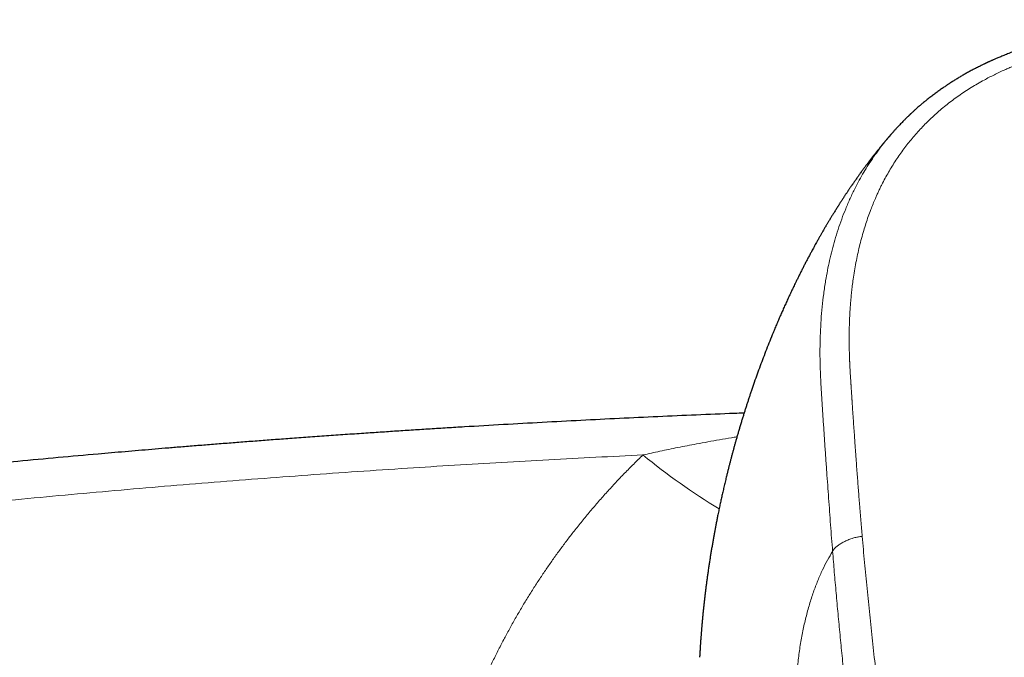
# Model space of a CAD drawing. Header units: millimetres. Extents: x 8 to 869, y 12 to 463.
# Tile 29 of 55: x 394 to 438, y 434 to 463. Entities that reach past the tile are written whole.
import ezdxf

# ---------------------------------------------------------------- set-up
doc = ezdxf.new("R2010")
doc.units = ezdxf.units.MM

msp = doc.modelspace()

# ---------------------------------------------------------------- linework, layer by layer
at = {"color": 252, "linetype": 'Continuous', "lineweight": 0}
msp.add_arc((440.466, 466.329), 29.71, 230.6838, 238.7934, dxfattribs=at)
at = {"color": 7, "linetype": 'Continuous', "lineweight": 30}
for points, knots in [([(449, 462.945), (448.921, 462.945), (448.685, 462.945), (448.295, 462.942), (447.834, 462.936), (447.384, 462.926), (446.944, 462.913), (446.515, 462.896), (446.083, 462.876), (445.647, 462.853), (445.208, 462.825), (444.78, 462.794), (444.363, 462.76), (443.956, 462.723), (443.559, 462.683), (443.173, 462.639), (442.798, 462.592), (442.435, 462.541), (442.084, 462.486), (441.747, 462.428), (441.423, 462.368), (441.111, 462.305), (440.814, 462.24), (440.533, 462.175), (440.267, 462.11), (440.012, 462.044), (439.77, 461.977), (439.54, 461.911), (439.325, 461.847), (439.126, 461.784), (438.941, 461.724), (438.766, 461.665), (438.602, 461.608), (438.45, 461.553), (438.31, 461.501), (438.181, 461.453), (438.061, 461.406), (437.95, 461.362), (437.847, 461.32), (437.753, 461.281), (437.667, 461.245), (437.589, 461.212), (437.52, 461.182), (437.459, 461.155), (437.406, 461.132), (437.359, 461.111), (437.316, 461.091), (437.272, 461.071), (437.236, 461.055), (437.206, 461.041), (437.185, 461.031), (437.163, 461.021), (437.142, 461.011), (437.125, 461.003), (437.111, 460.997), (437.095, 460.989), (437.075, 460.98), (437.049, 460.968), (437.019, 460.953), (436.977, 460.933), (436.925, 460.907), (436.859, 460.875), (436.784, 460.838), (436.699, 460.795), (436.609, 460.749), (436.515, 460.7), (436.397, 460.637), (436.258, 460.561), (436.098, 460.471), (435.942, 460.381), (435.789, 460.289), (435.64, 460.197), (435.497, 460.106), (435.361, 460.017), (435.222, 459.924), (435.076, 459.824), (434.922, 459.714), (434.763, 459.597), (434.6, 459.474), (434.449, 459.356), (434.311, 459.244), (434.185, 459.139), (434.078, 459.048), (433.992, 458.973), (433.929, 458.917), (433.873, 458.867), (433.824, 458.823), (433.782, 458.784), (433.746, 458.75), (433.716, 458.723), (433.694, 458.702), (433.678, 458.687), (433.664, 458.674), (433.65, 458.66), (433.63, 458.641), (433.605, 458.618), (433.575, 458.589), (433.54, 458.554), (433.498, 458.514), (433.451, 458.467), (433.397, 458.413), (433.338, 458.354), (433.274, 458.287), (433.206, 458.216), (433.134, 458.139), (433.059, 458.058), (432.979, 457.971), (432.918, 457.902), (432.884, 457.863), (432.877, 457.855)], [0, 0, 0, 0, 0.013215, 0.039509, 0.065243, 0.09038, 0.114909, 0.138859, 0.162259, 0.187394, 0.211927, 0.23588, 0.259274, 0.282109, 0.304379, 0.326083, 0.347215, 0.367775, 0.38776, 0.406827, 0.425324, 0.443225, 0.460508, 0.476569, 0.492022, 0.506857, 0.521065, 0.534639, 0.547573, 0.559186, 0.570237, 0.580729, 0.590664, 0.600044, 0.608415, 0.616287, 0.623661, 0.630536, 0.636909, 0.642781, 0.648148, 0.65301, 0.657364, 0.661209, 0.664541, 0.667361, 0.670067, 0.672813, 0.675644, 0.677008, 0.678391, 0.679792, 0.681205, 0.682313, 0.683028, 0.68399, 0.68529, 0.686926, 0.688899, 0.69121, 0.694848, 0.699097, 0.703957, 0.70943, 0.715507, 0.721734, 0.727869, 0.738868, 0.749547, 0.759902, 0.770636, 0.780994, 0.790975, 0.800579, 0.80986, 0.820722, 0.83204, 0.843815, 0.856051, 0.868751, 0.878363, 0.888229, 0.898337, 0.903967, 0.909063, 0.913624, 0.917651, 0.921201, 0.924196, 0.926634, 0.928515, 0.929839, 0.930669, 0.931914, 0.933578, 0.935661, 0.938177, 0.941198, 0.944737, 0.948795, 0.953373, 0.958471, 0.964089, 0.970229, 0.976496, 0.983226, 0.99042, 0.998077, 1, 1, 1, 1]), ([(432.816, 457.788), (432.815, 457.787), (432.809, 457.779), (432.796, 457.764), (432.777, 457.742), (432.752, 457.713), (432.721, 457.677), (432.687, 457.636), (432.656, 457.6), (432.632, 457.571), (432.613, 457.549), (432.596, 457.528), (432.578, 457.508), (432.56, 457.485), (432.538, 457.459), (432.514, 457.43), (432.488, 457.399), (432.462, 457.367), (432.438, 457.338), (432.417, 457.313), (432.399, 457.29), (432.381, 457.269), (432.364, 457.247), (432.345, 457.225), (432.312, 457.184), (432.271, 457.133), (432.219, 457.068), (432.169, 457.005), (432.123, 456.947), (432.076, 456.888), (432.025, 456.823), (431.981, 456.765), (431.946, 456.72), (431.922, 456.69), (431.9, 456.66), (431.877, 456.631), (431.854, 456.601), (431.834, 456.574), (431.813, 456.547), (431.791, 456.518), (431.769, 456.488), (431.746, 456.458), (431.725, 456.43), (431.684, 456.376), (431.624, 456.295), (431.538, 456.178), (431.453, 456.062), (431.369, 455.945), (431.285, 455.828), (431.202, 455.71), (431.137, 455.617), (431.096, 455.558), (431.074, 455.526), (431.053, 455.495), (431.03, 455.462), (431.006, 455.427), (430.977, 455.385), (430.947, 455.34), (430.917, 455.295), (430.889, 455.255), (430.861, 455.214), (430.832, 455.17), (430.8, 455.122), (430.769, 455.076), (430.738, 455.028), (430.705, 454.979), (430.669, 454.923), (430.631, 454.865), (430.594, 454.808), (430.56, 454.756), (430.527, 454.705), (430.497, 454.658), (430.471, 454.618), (430.45, 454.584), (430.429, 454.552), (430.408, 454.518), (430.384, 454.481), (430.352, 454.43), (430.314, 454.368), (430.271, 454.3), (430.231, 454.236), (430.193, 454.174), (430.154, 454.111), (430.12, 454.055), (430.091, 454.007), (430.066, 453.966), (430.04, 453.923), (430.012, 453.876), (429.983, 453.827), (429.953, 453.777), (429.924, 453.729), (429.897, 453.683), (429.869, 453.635), (429.837, 453.582), (429.802, 453.522), (429.766, 453.46), (429.731, 453.399), (429.698, 453.341), (429.666, 453.285), (429.633, 453.229), (429.598, 453.167), (429.562, 453.103), (429.526, 453.039), (429.491, 452.977), (429.45, 452.904), (429.401, 452.816), (429.344, 452.711), (429.292, 452.616), (429.247, 452.534), (429.21, 452.464), (429.172, 452.395), (429.134, 452.323), (429.093, 452.246), (429.051, 452.167), (429.01, 452.087), (428.968, 452.008), (428.928, 451.931), (428.89, 451.857), (428.853, 451.784), (428.815, 451.709), (428.776, 451.633), (428.738, 451.556), (428.7, 451.481), (428.664, 451.409), (428.629, 451.338), (428.594, 451.267), (428.56, 451.198), (428.527, 451.13), (428.49, 451.054), (428.447, 450.965), (428.399, 450.865), (428.351, 450.764), (428.304, 450.663), (428.256, 450.562), (428.209, 450.461), (428.163, 450.36), (428.1, 450.224), (428.024, 450.056), (427.935, 449.856), (427.847, 449.658), (427.761, 449.459), (427.674, 449.255), (427.587, 449.05), (427.479, 448.79), (427.351, 448.474), (427.203, 448.099), (427.059, 447.725), (426.919, 447.353), (426.785, 446.984), (426.654, 446.615), (426.551, 446.316), (426.475, 446.089), (426.423, 445.935), (426.373, 445.781), (426.323, 445.627), (426.273, 445.473), (426.224, 445.318), (426.175, 445.162), (426.125, 445), (426.073, 444.832), (426.022, 444.66), (425.979, 444.518), (425.947, 444.406), (425.923, 444.325), (425.899, 444.244), (425.875, 444.16), (425.845, 444.055), (425.81, 443.931), (425.771, 443.79), (425.732, 443.649), (425.693, 443.507), (425.655, 443.365), (425.618, 443.225), (425.581, 443.083), (425.544, 442.942), (425.507, 442.797), (425.47, 442.652), (425.433, 442.501), (425.39, 442.324), (425.341, 442.122), (425.288, 441.898), (425.238, 441.678), (425.19, 441.464), (425.144, 441.257), (425.099, 441.044), (425.053, 440.825), (425.01, 440.616), (424.971, 440.423), (424.937, 440.248), (424.905, 440.079), (424.874, 439.914), (424.844, 439.751), (424.813, 439.582), (424.783, 439.409), (424.757, 439.259), (424.737, 439.139), (424.722, 439.048), (424.706, 438.955), (424.691, 438.863), (424.677, 438.773), (424.663, 438.685), (424.649, 438.598), (424.636, 438.508), (424.621, 438.415), (424.608, 438.322), (424.593, 438.226), (424.575, 438.101), (424.553, 437.946), (424.528, 437.764), (424.504, 437.583), (424.481, 437.407), (424.46, 437.237), (424.44, 437.07), (424.419, 436.898), (424.399, 436.719), (424.379, 436.536), (424.363, 436.384), (424.351, 436.264), (424.342, 436.178), (424.334, 436.096), (424.326, 436.015), (424.319, 435.935), (424.311, 435.853), (424.303, 435.769), (424.295, 435.668), (424.284, 435.552), (424.274, 435.421), (424.263, 435.29), (424.255, 435.18), (424.248, 435.092), (424.244, 435.029), (424.239, 434.967), (424.235, 434.906), (424.231, 434.845), (424.227, 434.791), (424.224, 434.743), (424.221, 434.701), (424.219, 434.659), (424.216, 434.617), (424.214, 434.579), (424.212, 434.545), (424.21, 434.516), (424.208, 434.48), (424.205, 434.438), (424.203, 434.396), (424.201, 434.359), (424.198, 434.32), (424.196, 434.28), (424.194, 434.251), (424.193, 434.236), (424.193, 434.233)], [0, 0, 0, 0, 0.000183, 0.001325, 0.002536, 0.003999, 0.006234, 0.008666, 0.010863, 0.012307, 0.013533, 0.014663, 0.015793, 0.016992, 0.018428, 0.020089, 0.021883, 0.023682, 0.025291, 0.026689, 0.0279, 0.029048, 0.030243, 0.031506, 0.032909, 0.036403, 0.040244, 0.043507, 0.046619, 0.049606, 0.053119, 0.057118, 0.058817, 0.060351, 0.061915, 0.063559, 0.065102, 0.06658, 0.067889, 0.069415, 0.071053, 0.072664, 0.07416, 0.075509, 0.08115, 0.086871, 0.09363, 0.099158, 0.104833, 0.111582, 0.117203, 0.118888, 0.120498, 0.12201, 0.123534, 0.125346, 0.127351, 0.129769, 0.132036, 0.134015, 0.135849, 0.138132, 0.140502, 0.142837, 0.145049, 0.147427, 0.150127, 0.153203, 0.155985, 0.15837, 0.160825, 0.163412, 0.1651, 0.166696, 0.168212, 0.169777, 0.171581, 0.173541, 0.177096, 0.180454, 0.183329, 0.186213, 0.189246, 0.192275, 0.194186, 0.196003, 0.198003, 0.200265, 0.202615, 0.204919, 0.207219, 0.209391, 0.211328, 0.213946, 0.216772, 0.219642, 0.222514, 0.225289, 0.227608, 0.23019, 0.233095, 0.236033, 0.238967, 0.241862, 0.244501, 0.24903, 0.253833, 0.258639, 0.261859, 0.265008, 0.267942, 0.271178, 0.274702, 0.278224, 0.281738, 0.285246, 0.288818, 0.291964, 0.295064, 0.298412, 0.301768, 0.305125, 0.308483, 0.311563, 0.314644, 0.317726, 0.320804, 0.323669, 0.326496, 0.330744, 0.335093, 0.339432, 0.343761, 0.348082, 0.352394, 0.356697, 0.360991, 0.369728, 0.37815, 0.3862, 0.394708, 0.403224, 0.41175, 0.420284, 0.435545, 0.450831, 0.466338, 0.481309, 0.496208, 0.511042, 0.525823, 0.532083, 0.538221, 0.544342, 0.550465, 0.556591, 0.562719, 0.568863, 0.575148, 0.581965, 0.588761, 0.595548, 0.598745, 0.601941, 0.605135, 0.608355, 0.611831, 0.61745, 0.622972, 0.628496, 0.634021, 0.639556, 0.645236, 0.650436, 0.656102, 0.661764, 0.667422, 0.673099, 0.679359, 0.688022, 0.696678, 0.705489, 0.713567, 0.721566, 0.729579, 0.738301, 0.746969, 0.753781, 0.760696, 0.767169, 0.773437, 0.779703, 0.786054, 0.792962, 0.799777, 0.80331, 0.806844, 0.810378, 0.813966, 0.817495, 0.820809, 0.824048, 0.827609, 0.83117, 0.834729, 0.838331, 0.8422, 0.849215, 0.856169, 0.863131, 0.87006, 0.876401, 0.882715, 0.889185, 0.896232, 0.903208, 0.910199, 0.913685, 0.916934, 0.920031, 0.923113, 0.926195, 0.929275, 0.932437, 0.935826, 0.940845, 0.945805, 0.950766, 0.955872, 0.958456, 0.960831, 0.963166, 0.965501, 0.967837, 0.970173, 0.971766, 0.973359, 0.974959, 0.976597, 0.978114, 0.979302, 0.980667, 0.982234, 0.985176, 0.98794, 0.99067, 0.993528, 0.996506, 0.99953, 1, 1, 1, 1]), ([(432.878, 457.854), (432.867, 457.842), (432.846, 457.82), (432.827, 457.797), (432.818, 457.786)], [0, 0, 0, 0, 0.5355, 1, 1, 1, 1]), ([(426.197, 445.231), (426.051, 445.226), (425.333, 445.198), (424.039, 445.144), (422.314, 445.069), (420.583, 444.987), (418.847, 444.901), (417.105, 444.808), (415.357, 444.711), (413.932, 444.627), (412.834, 444.56), (412.068, 444.513), (411.31, 444.465), (410.56, 444.416), (409.819, 444.367), (409.043, 444.315), (408.235, 444.26), (407.395, 444.201), (406.568, 444.142), (405.772, 444.084), (405.007, 444.028), (404.273, 443.972), (403.55, 443.917), (402.837, 443.861), (402.134, 443.806), (401.441, 443.751), (400.778, 443.697), (400.143, 443.644), (399.534, 443.594), (398.93, 443.543), (398.327, 443.491), (397.724, 443.439), (396.72, 443.351), (395.314, 443.226), (393.58, 443.065), (392.38, 442.951), (391.712, 442.886), (391.504, 442.866), (391.296, 442.846), (391.088, 442.825), (390.878, 442.805), (390.647, 442.782), (390.392, 442.757), (390.112, 442.729), (389.82, 442.7), (389.517, 442.669), (389.204, 442.638), (388.88, 442.605), (388.544, 442.57), (388.192, 442.534), (387.823, 442.496), (387.437, 442.456), (387.039, 442.414), (386.629, 442.371), (386.206, 442.327), (385.772, 442.28), (385.326, 442.232), (384.868, 442.183), (384.398, 442.132), (383.916, 442.079), (383.423, 442.024), (382.927, 441.969), (382.43, 441.913), (381.932, 441.857), (381.423, 441.799), (380.904, 441.739), (380.363, 441.677), (379.8, 441.611), (379.215, 441.542), (378.618, 441.471), (378.009, 441.398), (377.388, 441.323), (376.768, 441.248), (376.149, 441.172), (375.531, 441.095), (374.903, 441.017), (374.265, 440.937), (373.616, 440.854), (372.957, 440.77), (372.287, 440.683), (371.607, 440.594), (370.916, 440.503), (370.22, 440.411), (369.517, 440.317), (368.809, 440.221), (368.091, 440.123), (367.609, 440.056), (367.366, 440.023)], [0, 0, 0, 0, 0.007372, 0.036394, 0.065522, 0.094755, 0.124093, 0.153536, 0.183084, 0.212737, 0.225813, 0.238794, 0.25163, 0.264319, 0.276864, 0.289262, 0.303687, 0.31791, 0.331931, 0.345749, 0.358359, 0.370796, 0.383059, 0.395149, 0.407065, 0.418808, 0.430378, 0.440831, 0.451138, 0.46137, 0.471601, 0.481833, 0.492065, 0.522761, 0.553459, 0.580473, 0.584011, 0.587548, 0.591086, 0.594624, 0.598167, 0.601805, 0.606395, 0.611171, 0.616133, 0.621283, 0.626618, 0.63214, 0.637849, 0.643744, 0.65012, 0.6567, 0.663485, 0.670474, 0.677669, 0.685067, 0.692671, 0.700479, 0.708491, 0.716708, 0.72513, 0.733756, 0.742076, 0.750579, 0.759263, 0.768128, 0.777176, 0.78697, 0.796969, 0.807172, 0.81758, 0.828192, 0.839008, 0.849393, 0.85996, 0.870708, 0.881638, 0.89275, 0.904043, 0.915517, 0.927173, 0.93901, 0.951029, 0.963009, 0.975165, 0.987495, 1, 1, 1, 1])]:
    msp.add_open_spline(points, degree=3, knots=knots, dxfattribs=at)
at = {"color": 252, "linetype": 'Continuous', "lineweight": 0}
for points, knots in [([(449, 462.396), (448.872, 462.395), (448.62, 462.394), (448.247, 462.39), (447.886, 462.385), (447.537, 462.378), (447.24, 462.37), (446.994, 462.362), (446.843, 462.357), (446.743, 462.353), (446.692, 462.351), (446.641, 462.349), (446.591, 462.347), (446.539, 462.345), (446.399, 462.339), (446.171, 462.328), (445.808, 462.309), (445.399, 462.284), (444.947, 462.253), (444.61, 462.226), (444.387, 462.207), (444.273, 462.196), (444.159, 462.186), (444.04, 462.175), (443.875, 462.158), (443.664, 462.136), (443.392, 462.105), (443.102, 462.07), (442.795, 462.028), (442.496, 461.984), (442.205, 461.938), (441.922, 461.889), (441.634, 461.834), (441.339, 461.774), (441.01, 461.702), (440.658, 461.618), (440.286, 461.521), (439.922, 461.418), (439.564, 461.309), (439.265, 461.21), (439.024, 461.126), (438.837, 461.058), (438.652, 460.988), (438.469, 460.916), (438.289, 460.843), (438.111, 460.767), (437.914, 460.68), (437.698, 460.581), (437.463, 460.468), (437.231, 460.35), (436.978, 460.216), (436.706, 460.062), (436.418, 459.889), (436.136, 459.709), (435.861, 459.522), (435.594, 459.329), (435.337, 459.131), (435.089, 458.929), (434.85, 458.722), (434.619, 458.509), (434.394, 458.291), (434.176, 458.066), (433.964, 457.834), (433.762, 457.6), (433.57, 457.364), (433.385, 457.123), (433.204, 456.873), (433.028, 456.613), (432.859, 456.348), (432.698, 456.077), (432.543, 455.801), (432.432, 455.589), (432.36, 455.443), (432.322, 455.366), (432.285, 455.289), (432.248, 455.212), (432.212, 455.134), (432.177, 455.055), (432.142, 454.977), (432.082, 454.841), (432, 454.646), (431.893, 454.374), (431.785, 454.081), (431.679, 453.766), (431.577, 453.437), (431.48, 453.095), (431.389, 452.738), (431.307, 452.375), (431.232, 452.005), (431.184, 451.735), (431.157, 451.568), (431.147, 451.506), (431.137, 451.443), (431.127, 451.38), (431.118, 451.317), (431.098, 451.176), (431.07, 450.965), (431.037, 450.685), (431.012, 450.439), (430.992, 450.217), (430.977, 450.019), (430.964, 449.822), (430.953, 449.629), (430.941, 449.391), (430.932, 449.103), (430.926, 448.761), (430.927, 448.411), (430.932, 448.053), (430.94, 447.803), (430.945, 447.662), (430.946, 447.632), (430.948, 447.602), (430.949, 447.572), (430.95, 447.541), (430.952, 447.51), (430.954, 447.459), (430.957, 447.388), (430.963, 447.27), (430.971, 447.12), (430.98, 446.966), (430.988, 446.832), (430.993, 446.753), (430.996, 446.707), (430.997, 446.696), (430.997, 446.69), (430.997, 446.685), (430.998, 446.671), (431, 446.648), (431.002, 446.613), (431.005, 446.571), (431.008, 446.522), (431.012, 446.467), (431.016, 446.405), (431.02, 446.335), (431.025, 446.258), (431.031, 446.175), (431.037, 446.082), (431.044, 445.977), (431.049, 445.891), (431.054, 445.827), (431.056, 445.788), (431.059, 445.748), (431.061, 445.713), (431.068, 445.607), (431.08, 445.431), (431.099, 445.139), (431.122, 444.809), (431.147, 444.443), (431.166, 444.17), (431.179, 443.987), (431.186, 443.894), (431.192, 443.801), (431.199, 443.703), (431.215, 443.492), (431.236, 443.193), (431.264, 442.812), (431.291, 442.458), (431.317, 442.112), (431.343, 441.773), (431.369, 441.44), (431.396, 441.097), (431.425, 440.743), (431.454, 440.379), (431.484, 440.026), (431.504, 439.793), (431.513, 439.679)], [0, 0, 0, 0, 0.00973, 0.019171, 0.028322, 0.037184, 0.045758, 0.050896, 0.055925, 0.057224, 0.058516, 0.0598, 0.061076, 0.062345, 0.063734, 0.071754, 0.07966, 0.091421, 0.102921, 0.114162, 0.117087, 0.119994, 0.122883, 0.12576, 0.129094, 0.13556, 0.141916, 0.149962, 0.157827, 0.165512, 0.17302, 0.180352, 0.18751, 0.195417, 0.203427, 0.213393, 0.223251, 0.233005, 0.242663, 0.25223, 0.257435, 0.262611, 0.267758, 0.272879, 0.277973, 0.283043, 0.288089, 0.294992, 0.301855, 0.308738, 0.315728, 0.324792, 0.333847, 0.342901, 0.351963, 0.361042, 0.369948, 0.378879, 0.387661, 0.396482, 0.405348, 0.414267, 0.423247, 0.432293, 0.44101, 0.449719, 0.458898, 0.46814, 0.477451, 0.486839, 0.496308, 0.505865, 0.508435, 0.511013, 0.513597, 0.516189, 0.518789, 0.521395, 0.52401, 0.526631, 0.534922, 0.543293, 0.553364, 0.563557, 0.573876, 0.585075, 0.596429, 0.607942, 0.619619, 0.631464, 0.633423, 0.635386, 0.637352, 0.639322, 0.641295, 0.643272, 0.65264, 0.661073, 0.669572, 0.675683, 0.68183, 0.688011, 0.694111, 0.699845, 0.710256, 0.72089, 0.731749, 0.742834, 0.754146, 0.755047, 0.755961, 0.756888, 0.757829, 0.758782, 0.759749, 0.760729, 0.763493, 0.766357, 0.771719, 0.777401, 0.780722, 0.784143, 0.784756, 0.784973, 0.785139, 0.785318, 0.785509, 0.786387, 0.787479, 0.788775, 0.790274, 0.791977, 0.793919, 0.796073, 0.798437, 0.801013, 0.803799, 0.807107, 0.81067, 0.811842, 0.81304, 0.814263, 0.815511, 0.816301, 0.824096, 0.831796, 0.843282, 0.854551, 0.865602, 0.868484, 0.87135, 0.874201, 0.877045, 0.880433, 0.893552, 0.904598, 0.915414, 0.926002, 0.93636, 0.946491, 0.956392, 0.967769, 0.978829, 0.989573, 1, 1, 1, 1]), ([(432.818, 457.786), (432.728, 457.681), (432.54, 457.459), (432.278, 457.119), (432.028, 456.771), (431.798, 456.424), (431.582, 456.074), (431.381, 455.72), (431.176, 455.329), (430.97, 454.9), (430.769, 454.434), (430.587, 453.964), (430.424, 453.495), (430.28, 453.029), (430.154, 452.567), (430.045, 452.11), (429.949, 451.653), (429.859, 451.151), (429.778, 450.606), (429.71, 450.016), (429.66, 449.428), (429.628, 448.84), (429.612, 448.251), (429.613, 447.661), (429.629, 447.051), (429.659, 446.425), (429.701, 445.784), (429.743, 445.147), (429.785, 444.51), (429.828, 443.87), (429.872, 443.227), (429.93, 442.404), (430.002, 441.398), (430.089, 440.205), (430.151, 439.405), (430.183, 439.003)], [0, 0, 0, 0, 0.0200802, 0.0421038, 0.0627467, 0.0832673, 0.1036992, 0.1240749, 0.1444245, 0.1703266, 0.1962082, 0.2219698, 0.2475039, 0.272749, 0.2973037, 0.3216722, 0.3458973, 0.3699947, 0.4011069, 0.4320185, 0.4627622, 0.4934281, 0.5241116, 0.5548445, 0.5854363, 0.6192462, 0.6525611, 0.6856177, 0.7186137, 0.7516763, 0.7847814, 0.8178805, 0.8785138, 0.9391333, 1, 1, 1, 1]), ([(421.642, 443.345), (421.768, 443.373), (422.024, 443.431), (422.413, 443.515), (422.811, 443.598), (423.218, 443.681), (423.634, 443.763), (424.085, 443.849), (424.572, 443.938), (425.097, 444.03), (425.532, 444.104), (425.793, 444.146), (425.875, 444.159)], [0, 0, 0, 0, 0.090209, 0.182437, 0.276686, 0.372953, 0.47124, 0.571546, 0.692356, 0.815971, 0.942389, 1, 1, 1, 1]), ([(367.237, 438.256), (367.94, 438.354), (369.347, 438.55), (371.461, 438.834), (373.577, 439.111), (375.695, 439.38), (377.815, 439.642), (379.937, 439.897), (382.061, 440.144), (384.22, 440.388), (386.415, 440.627), (388.646, 440.862), (390.879, 441.088), (393.113, 441.306), (395.35, 441.516), (397.587, 441.718), (399.826, 441.911), (402.067, 442.095), (404.309, 442.272), (406.552, 442.44), (408.797, 442.599), (411, 442.747), (413.161, 442.884), (415.28, 443.011), (417.4, 443.13), (419.52, 443.242), (420.935, 443.31), (421.642, 443.345)], [0, 0, 0, 0, 0.0391736, 0.0783509, 0.1175315, 0.1567154, 0.1959024, 0.2350923, 0.274285, 0.3134802, 0.3545443, 0.3956109, 0.4366796, 0.4777503, 0.5188226, 0.5598965, 0.6009716, 0.6420476, 0.6831244, 0.7242017, 0.7652793, 0.8063568, 0.8450868, 0.8838163, 0.9225452, 0.9612732, 1, 1, 1, 1]), ([(415.752, 405.076), (415.664, 405.239), (415.489, 405.567), (415.237, 406.063), (414.993, 406.561), (414.758, 407.061), (414.532, 407.564), (414.319, 408.061), (414.118, 408.55), (413.929, 409.031), (413.747, 409.515), (413.574, 410.001), (413.402, 410.509), (413.232, 411.037), (413.066, 411.588), (412.91, 412.142), (412.763, 412.698), (412.627, 413.257), (412.5, 413.819), (412.383, 414.383), (412.278, 414.94), (412.184, 415.488), (412.101, 416.027), (412.028, 416.567), (411.964, 417.107), (411.909, 417.648), (411.864, 418.18), (411.829, 418.701), (411.803, 419.213), (411.785, 419.725), (411.776, 420.237), (411.775, 420.747), (411.783, 421.256), (411.798, 421.765), (411.822, 422.273), (411.854, 422.781), (411.892, 423.252), (411.933, 423.686), (411.976, 424.084), (412.025, 424.482), (412.078, 424.879), (412.143, 425.32), (412.222, 425.805), (412.318, 426.334), (412.423, 426.86), (412.537, 427.386), (412.661, 427.91), (412.792, 428.422), (412.929, 428.924), (413.072, 429.414), (413.223, 429.902), (413.382, 430.387), (413.555, 430.886), (413.742, 431.399), (413.946, 431.928), (414.159, 432.453), (414.383, 432.975), (414.616, 433.493), (414.859, 434.009), (415.111, 434.521), (415.369, 435.02), (415.63, 435.506), (415.895, 435.979), (416.168, 436.448), (416.448, 436.912), (416.737, 437.372), (417.028, 437.818), (417.321, 438.252), (417.615, 438.673), (417.917, 439.091), (418.225, 439.504), (418.553, 439.93), (418.901, 440.366), (419.269, 440.811), (419.645, 441.249), (420.029, 441.681), (420.42, 442.107), (420.819, 442.526), (421.226, 442.939), (421.503, 443.209), (421.642, 443.344)], [0, 0, 0, 0, 0.013139, 0.026249, 0.039333, 0.052394, 0.065436, 0.078462, 0.090731, 0.102992, 0.115247, 0.127498, 0.139749, 0.153425, 0.167108, 0.180801, 0.194509, 0.208234, 0.221982, 0.235756, 0.249559, 0.262629, 0.275689, 0.288742, 0.301792, 0.314842, 0.327895, 0.340209, 0.352531, 0.364865, 0.377196, 0.389471, 0.401742, 0.414012, 0.426283, 0.438559, 0.450843, 0.460501, 0.470167, 0.479843, 0.489529, 0.499227, 0.5122, 0.525181, 0.538175, 0.551185, 0.564213, 0.577265, 0.589596, 0.601952, 0.614339, 0.626722, 0.638988, 0.652682, 0.666383, 0.680095, 0.693822, 0.707569, 0.72134, 0.735137, 0.748967, 0.762056, 0.775137, 0.788214, 0.80129, 0.814369, 0.827454, 0.8398, 0.852158, 0.86453, 0.876929, 0.88936, 0.903216, 0.917056, 0.930885, 0.944706, 0.958524, 0.972343, 0.986167, 1, 1, 1, 1]), ([(431.513, 439.679), (431.492, 439.677), (431.448, 439.672), (431.38, 439.663), (431.306, 439.65), (431.227, 439.632), (431.142, 439.609), (431.053, 439.582), (430.962, 439.55), (430.871, 439.515), (430.782, 439.476), (430.695, 439.435), (430.613, 439.391), (430.536, 439.345), (430.464, 439.298), (430.399, 439.25), (430.342, 439.204), (430.293, 439.159), (430.254, 439.116), (430.223, 439.076), (430.201, 439.039), (430.188, 439.015), (430.183, 439.003)], [0, 0, 0, 0, 0.035287, 0.072841, 0.114164, 0.159962, 0.210221, 0.26436, 0.321428, 0.380332, 0.440072, 0.499975, 0.559855, 0.619531, 0.678342, 0.735304, 0.789345, 0.839539, 0.885328, 0.926723, 0.964443, 1, 1, 1, 1]), ([(431.513, 439.679), (431.548, 439.288), (431.616, 438.507), (431.73, 437.331), (431.851, 436.152), (431.978, 434.97), (432.108, 433.785), (432.245, 432.525), (432.389, 431.189), (432.534, 429.776), (432.674, 428.358), (432.806, 427.006), (432.933, 425.722), (433.051, 424.506), (433.166, 423.286), (433.276, 422.062), (433.38, 420.834), (433.486, 419.528), (433.593, 418.146), (433.701, 416.684), (433.806, 415.218), (433.874, 414.236), (433.908, 413.746)], [0, 0, 0, 0, 0.046677, 0.093345, 0.140008, 0.186667, 0.233324, 0.279979, 0.334963, 0.389948, 0.444935, 0.499928, 0.546596, 0.593269, 0.639946, 0.686625, 0.733304, 0.779981, 0.834987, 0.889989, 0.944992, 1, 1, 1, 1]), ([(430.183, 439.003), (430.104, 438.874), (429.947, 438.615), (429.724, 438.172), (429.513, 437.692), (429.317, 437.174), (429.138, 436.622), (428.977, 436.038), (428.837, 435.424), (428.72, 434.784), (428.63, 434.117), (428.568, 433.428), (428.536, 432.718), (428.539, 431.99), (428.576, 431.247), (428.652, 430.491), (428.767, 429.727), (428.924, 428.957), (429.126, 428.186), (429.373, 427.416), (429.664, 426.652), (430, 425.897), (430.379, 425.154), (430.804, 424.429), (431.243, 423.759), (431.56, 423.345), (431.705, 423.156)], [0, 0, 0, 0, 0.041946, 0.083887, 0.125831, 0.167783, 0.209738, 0.251692, 0.293642, 0.335589, 0.37753, 0.419469, 0.461411, 0.503357, 0.545305, 0.587256, 0.629204, 0.671145, 0.713085, 0.755029, 0.796978, 0.83893, 0.88088, 0.922817, 0.964747, 1, 1, 1, 1]), ([(431.335, 427.011), (431.333, 427.033), (431.296, 427.408), (431.226, 428.134), (431.123, 429.187), (431.02, 430.234), (430.915, 431.277), (430.81, 432.316), (430.708, 433.323), (430.609, 434.3), (430.516, 435.245), (430.425, 436.189), (430.34, 437.129), (430.258, 438.068), (430.208, 438.691), (430.183, 439.003)], [0, 0, 0, 0, 0.005358, 0.091654, 0.177889, 0.264026, 0.350132, 0.436314, 0.522669, 0.601979, 0.681398, 0.760889, 0.840454, 0.920141, 1, 1, 1, 1])]:
    msp.add_open_spline(points, degree=3, knots=knots, dxfattribs=at)

doc.saveas('drawing.dxf')
